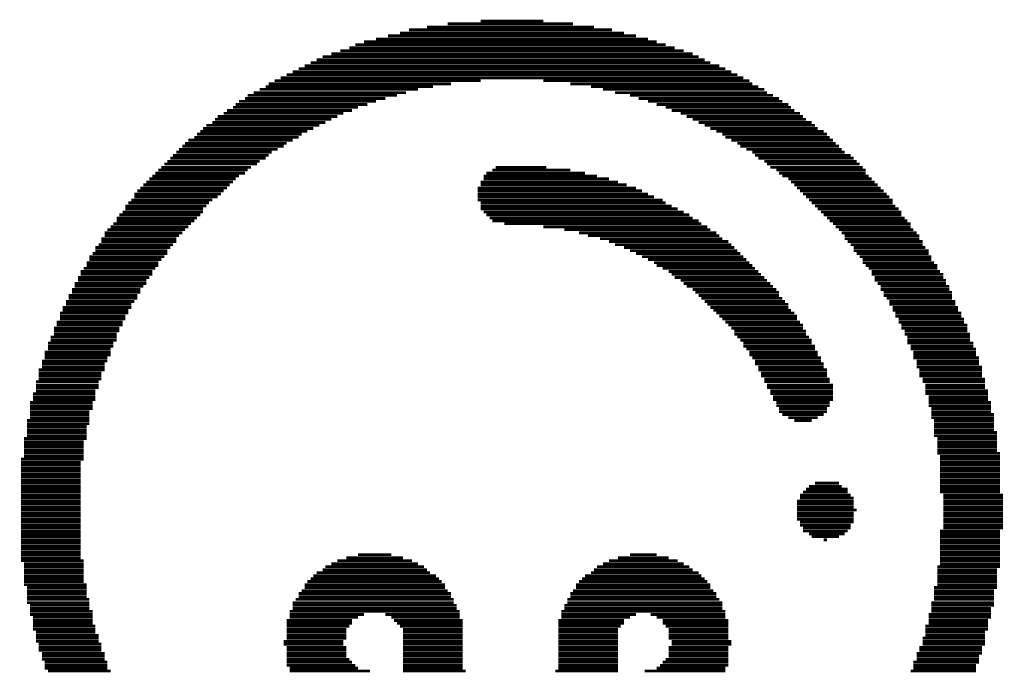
# Model space of a CAD drawing. Extents: x -1.3 to 24.2, y -3.9 to 39.2.
# Tile 14 of 29: x 7.9 to 15, y 13.2 to 17.9. Entities that reach past the tile are written whole.
import ezdxf

# ---------------------------------------------------------------- set-up
doc = ezdxf.new("R2010")
doc.units = 0
doc.layers.add('LIGHT_6_CLICK_V100_GTO', color=14, linetype='CONTINUOUS')

msp = doc.modelspace()

# ---------------------------------------------------------------- linework, layer by layer
at = {"layer": 'LIGHT_6_CLICK_V100_GTO', "const_width": 0.02032}
for points in [[(11.01598, 17.88668), (11.92022, 17.88668)], [(11.25474, 17.907), (11.70432, 17.907)], [(10.58672, 17.80032), (12.37234, 17.80032)], [(10.67308, 17.82064), (12.28598, 17.82064)], [(10.73658, 17.8435), (12.19962, 17.8435)], [(10.86612, 17.86382), (12.07008, 17.86382)], [(10.3505, 17.73682), (12.5857, 17.73682)], [(10.414, 17.75714), (12.5222, 17.75714)], [(10.50036, 17.77746), (12.4587, 17.77746)], [(10.17778, 17.67078), (12.78128, 17.67078)], [(10.24382, 17.69364), (12.71524, 17.69364)], [(10.30732, 17.71396), (12.65174, 17.71396)], [(9.98474, 17.58442), (12.97432, 17.58442)], [(10.02792, 17.60728), (12.90828, 17.60728)], [(10.0711, 17.6276), (12.86764, 17.6276)], [(10.11428, 17.65046), (12.82446, 17.65046)], [(9.8552, 17.52092), (13.10386, 17.52092)], [(9.89838, 17.54124), (13.06068, 17.54124)], [(9.94156, 17.5641), (13.0175, 17.5641)], [(9.72566, 17.45488), (11.03884, 17.45488)], [(9.76884, 17.47774), (11.25474, 17.47774)], [(9.81202, 17.49806), (13.14704, 17.49806)], [(11.70432, 17.47774), (13.19022, 17.47774)], [(11.8999, 17.45488), (13.21054, 17.45488)], [(9.5758, 17.37106), (10.65022, 17.37106)], [(9.61898, 17.39138), (10.71626, 17.39138)], [(9.66216, 17.41424), (10.80262, 17.41424)], [(9.70534, 17.43456), (10.9093, 17.43456)], [(12.04976, 17.43456), (13.25372, 17.43456)], [(12.13612, 17.41424), (13.2969, 17.41424)], [(12.22248, 17.39138), (13.31722, 17.39138)], [(12.32916, 17.37106), (13.3604, 17.37106)], [(9.48944, 17.30502), (10.43686, 17.30502)], [(9.5123, 17.32788), (10.50036, 17.32788)], [(9.55548, 17.3482), (10.5664, 17.3482)], [(12.39266, 17.3482), (13.40358, 17.3482)], [(12.4587, 17.32788), (13.42644, 17.32788)], [(12.5222, 17.30502), (13.46962, 17.30502)], [(9.40308, 17.24152), (10.26414, 17.24152)], [(9.42594, 17.26184), (10.32764, 17.26184)], [(9.46912, 17.2847), (10.37082, 17.2847)], [(12.5857, 17.2847), (13.48994, 17.2847)], [(12.62888, 17.26184), (13.5128, 17.26184)], [(12.69492, 17.24152), (13.55344, 17.24152)], [(9.31926, 17.17548), (10.1346, 17.17548)], [(9.33958, 17.19834), (10.17778, 17.19834)], [(9.3599, 17.21866), (10.22096, 17.21866)], [(12.7381, 17.21866), (13.5763, 17.21866)], [(12.78128, 17.19834), (13.59662, 17.19834)], [(12.82446, 17.17548), (13.6398, 17.17548)], [(9.21004, 17.09166), (9.96442, 17.09166)], [(9.2329, 17.11198), (10.00506, 17.11198)], [(9.25322, 17.1323), (10.04824, 17.1323)], [(9.27608, 17.15516), (10.09142, 17.15516)], [(12.86764, 17.15516), (13.66266, 17.15516)], [(12.90828, 17.1323), (13.68298, 17.1323)], [(12.95146, 17.11198), (13.72616, 17.11198)], [(12.99464, 17.09166), (13.74902, 17.09166)], [(9.12368, 17.02562), (9.8552, 17.02562)], [(9.14654, 17.04848), (9.89838, 17.04848)], [(9.18972, 17.0688), (9.94156, 17.0688)], [(13.0175, 17.0688), (13.76934, 17.0688)], [(13.06068, 17.04848), (13.7922, 17.04848)], [(13.10386, 17.02562), (13.81252, 17.02562)], [(9.06018, 16.96212), (9.74852, 16.96212)], [(9.0805, 16.98244), (9.7917, 16.98244)], [(9.10336, 17.0053), (9.83488, 17.0053)], [(13.12418, 17.0053), (13.83538, 17.0053)], [(13.16736, 16.98244), (13.8557, 16.98244)], [(13.21054, 16.96212), (13.87602, 16.96212)], [(8.97382, 16.87576), (9.64184, 16.87576)], [(8.99668, 16.89608), (9.66216, 16.89608)], [(9.017, 16.91894), (9.70534, 16.91894)], [(9.03732, 16.93926), (9.72566, 16.93926)], [(13.23086, 16.93926), (13.9192, 16.93926)], [(13.25372, 16.91894), (13.94206, 16.91894)], [(13.2969, 16.89608), (13.96238, 16.89608)], [(13.31722, 16.87576), (13.98524, 16.87576)], [(8.91032, 16.80972), (9.55548, 16.80972)], [(8.93064, 16.83258), (9.5758, 16.83258)], [(8.9535, 16.8529), (9.59866, 16.8529)], [(11.29538, 16.80972), (12.00658, 16.80972)], [(11.33856, 16.83258), (11.8999, 16.83258)], [(11.36142, 16.8529), (11.72718, 16.8529)], [(13.34008, 16.8529), (14.00556, 16.8529)], [(13.38326, 16.83258), (14.02842, 16.83258)], [(13.40358, 16.80972), (14.02842, 16.80972)], [(8.84428, 16.74622), (9.46912, 16.74622)], [(8.86714, 16.76908), (9.48944, 16.76908)], [(8.88746, 16.7894), (9.5123, 16.7894)], [(11.25474, 16.74622), (12.2428, 16.74622)], [(11.27506, 16.7894), (12.09294, 16.7894)], [(11.27506, 16.76908), (12.1793, 16.76908)], [(13.42644, 16.7894), (14.04874, 16.7894)], [(13.46962, 16.76908), (14.0716, 16.76908)], [(13.48994, 16.74622), (14.09192, 16.74622)], [(8.78078, 16.68272), (9.40308, 16.68272)], [(8.8011, 16.70304), (9.42594, 16.70304)], [(8.82396, 16.7259), (9.44626, 16.7259)], [(11.23188, 16.70304), (12.37234, 16.70304)], [(11.23188, 16.68272), (12.41552, 16.68272)], [(11.25474, 16.7259), (12.3063, 16.7259)], [(13.5128, 16.7259), (14.11478, 16.7259)], [(13.53312, 16.70304), (14.1351, 16.70304)], [(13.55344, 16.68272), (14.15796, 16.68272)], [(8.71474, 16.59636), (9.2964, 16.59636)], [(8.7376, 16.61668), (9.31926, 16.61668)], [(8.75792, 16.65986), (9.38276, 16.65986)], [(8.75792, 16.63954), (9.3599, 16.63954)], [(11.23188, 16.65986), (12.4587, 16.65986)], [(11.23188, 16.63954), (12.50188, 16.63954)], [(11.23188, 16.61668), (12.56538, 16.61668)], [(11.25474, 16.59636), (12.5857, 16.59636)], [(13.5763, 16.65986), (14.17828, 16.65986)], [(13.59662, 16.63954), (14.1986, 16.63954)], [(13.61948, 16.61668), (14.22146, 16.61668)], [(13.6398, 16.59636), (14.22146, 16.59636)], [(8.6741, 16.53032), (9.25322, 16.53032)], [(8.69442, 16.5735), (9.27608, 16.5735)], [(8.69442, 16.55318), (9.25322, 16.55318)], [(11.25474, 16.5735), (12.62888, 16.5735)], [(11.25474, 16.55318), (12.67206, 16.55318)], [(11.27506, 16.53032), (12.71524, 16.53032)], [(13.66266, 16.5735), (14.24178, 16.5735)], [(13.68298, 16.55318), (14.26464, 16.55318)], [(13.70584, 16.53032), (14.28496, 16.53032)], [(8.63092, 16.48714), (9.21004, 16.48714)], [(8.63092, 16.46682), (9.18972, 16.46682)], [(8.65124, 16.51), (9.2329, 16.51)], [(11.29538, 16.51), (12.75842, 16.51)], [(11.31824, 16.48714), (12.78128, 16.48714)], [(11.33856, 16.46682), (12.82446, 16.46682)], [(13.72616, 16.51), (14.28496, 16.51)], [(13.74902, 16.48714), (14.30782, 16.48714)], [(13.76934, 16.46682), (14.32814, 16.46682)], [(8.54456, 16.38046), (9.10336, 16.38046)], [(8.56488, 16.40332), (9.12368, 16.40332)], [(8.58774, 16.42364), (9.14654, 16.42364)], [(8.60806, 16.4465), (9.16686, 16.4465)], [(11.42492, 16.4465), (12.84478, 16.4465)], [(11.70432, 16.42364), (12.88796, 16.42364)], [(11.85672, 16.40332), (12.90828, 16.40332)], [(11.9634, 16.38046), (12.95146, 16.38046)], [(13.7922, 16.4465), (14.351, 16.4465)], [(13.81252, 16.42364), (14.351, 16.42364)], [(13.83538, 16.40332), (14.37132, 16.40332)], [(13.8557, 16.38046), (14.39418, 16.38046)], [(8.5217, 16.33728), (9.06018, 16.33728)], [(8.5217, 16.31696), (9.06018, 16.31696)], [(8.54456, 16.36014), (9.0805, 16.36014)], [(12.0269, 16.36014), (12.97432, 16.36014)], [(12.11326, 16.33728), (12.99464, 16.33728)], [(12.1793, 16.31696), (13.03782, 16.31696)], [(13.87602, 16.36014), (14.4145, 16.36014)], [(13.87602, 16.33728), (14.4145, 16.33728)], [(13.89888, 16.31696), (14.43736, 16.31696)], [(8.47852, 16.27378), (9.017, 16.27378)], [(8.47852, 16.25092), (8.99668, 16.25092)], [(8.50138, 16.2941), (9.03732, 16.2941)], [(12.22248, 16.2941), (13.06068, 16.2941)], [(12.28598, 16.27378), (13.081, 16.27378)], [(12.32916, 16.25092), (13.10386, 16.25092)], [(13.9192, 16.2941), (14.43736, 16.2941)], [(13.94206, 16.27378), (14.45768, 16.27378)], [(13.94206, 16.25092), (14.48054, 16.25092)], [(8.43534, 16.20774), (8.97382, 16.20774)], [(8.43534, 16.18742), (8.9535, 16.18742)], [(8.4582, 16.2306), (8.99668, 16.2306)], [(12.37234, 16.2306), (13.12418, 16.2306)], [(12.41552, 16.20774), (13.14704, 16.20774)], [(12.4587, 16.18742), (13.16736, 16.18742)], [(13.96238, 16.2306), (14.48054, 16.2306)], [(13.98524, 16.20774), (14.50086, 16.20774)], [(14.00556, 16.18742), (14.50086, 16.18742)], [(8.37184, 16.10106), (8.88746, 16.10106)], [(8.39216, 16.12392), (8.91032, 16.12392)], [(8.41502, 16.16456), (8.93064, 16.16456)], [(8.41502, 16.14424), (8.93064, 16.14424)], [(12.50188, 16.16456), (13.19022, 16.16456)], [(12.5222, 16.14424), (13.21054, 16.14424)], [(12.56538, 16.12392), (13.23086, 16.12392)], [(12.60856, 16.10106), (13.25372, 16.10106)], [(14.00556, 16.16456), (14.52118, 16.16456)], [(14.02842, 16.14424), (14.54404, 16.14424)], [(14.04874, 16.12392), (14.54404, 16.12392)], [(14.0716, 16.10106), (14.56436, 16.10106)], [(8.35152, 16.05788), (8.86714, 16.05788)], [(8.35152, 16.03756), (8.84428, 16.03756)], [(8.37184, 16.08074), (8.88746, 16.08074)], [(12.62888, 16.08074), (13.27404, 16.08074)], [(12.65174, 16.05788), (13.2969, 16.05788)], [(12.69492, 16.03756), (13.31722, 16.03756)], [(14.0716, 16.08074), (14.58722, 16.08074)], [(14.09192, 16.05788), (14.58722, 16.05788)], [(14.09192, 16.03756), (14.60754, 16.03756)], [(8.30834, 15.97152), (8.8011, 15.97152)], [(8.32866, 16.0147), (8.84428, 16.0147)], [(8.32866, 15.99438), (8.82396, 15.99438)], [(12.71524, 16.0147), (13.34008, 16.0147)], [(12.7381, 15.99438), (13.3604, 15.99438)], [(12.78128, 15.97152), (13.38326, 15.97152)], [(14.11478, 16.0147), (14.60754, 16.0147)], [(14.1351, 15.99438), (14.6304, 15.99438)], [(14.1351, 15.97152), (14.6304, 15.97152)], [(8.26516, 15.88516), (8.75792, 15.88516)], [(8.28548, 15.92834), (8.78078, 15.92834)], [(8.28548, 15.90802), (8.78078, 15.90802)], [(8.30834, 15.9512), (8.8011, 15.9512)], [(12.8016, 15.9512), (13.40358, 15.9512)], [(12.82446, 15.92834), (13.40358, 15.92834)], [(12.84478, 15.90802), (13.42644, 15.90802)], [(12.86764, 15.88516), (13.44676, 15.88516)], [(14.15796, 15.9512), (14.65072, 15.9512)], [(14.15796, 15.92834), (14.65072, 15.92834)], [(14.17828, 15.90802), (14.65072, 15.90802)], [(14.1986, 15.88516), (14.67358, 15.88516)], [(8.2423, 15.84198), (8.7376, 15.84198)], [(8.2423, 15.82166), (8.71474, 15.82166)], [(8.26516, 15.86484), (8.7376, 15.86484)], [(12.88796, 15.86484), (13.46962, 15.86484)], [(12.90828, 15.84198), (13.46962, 15.84198)], [(12.93114, 15.82166), (13.48994, 15.82166)], [(14.1986, 15.86484), (14.67358, 15.86484)], [(14.22146, 15.84198), (14.6939, 15.84198)], [(14.22146, 15.82166), (14.6939, 15.82166)], [(8.22198, 15.80134), (8.71474, 15.80134)], [(8.22198, 15.77848), (8.69442, 15.77848)], [(8.22198, 15.75816), (8.69442, 15.75816)], [(12.95146, 15.80134), (13.5128, 15.80134)], [(12.97432, 15.77848), (13.53312, 15.77848)], [(12.99464, 15.75816), (13.53312, 15.75816)], [(14.24178, 15.80134), (14.71676, 15.80134)], [(14.24178, 15.77848), (14.71676, 15.77848)], [(14.26464, 15.75816), (14.73708, 15.75816)], [(8.1788, 15.69212), (8.65124, 15.69212)], [(8.1788, 15.6718), (8.65124, 15.6718)], [(8.19912, 15.7353), (8.6741, 15.7353)], [(8.19912, 15.71498), (8.6741, 15.71498)], [(13.0175, 15.7353), (13.55344, 15.7353)], [(13.03782, 15.71498), (13.5763, 15.71498)], [(13.06068, 15.69212), (13.5763, 15.69212)], [(13.081, 15.6718), (13.59662, 15.6718)], [(14.26464, 15.7353), (14.73708, 15.7353)], [(14.28496, 15.71498), (14.75994, 15.71498)], [(14.28496, 15.69212), (14.75994, 15.69212)], [(14.30782, 15.6718), (14.75994, 15.6718)], [(8.15594, 15.62862), (8.63092, 15.62862)], [(8.15594, 15.60576), (8.63092, 15.60576)], [(8.1788, 15.64894), (8.63092, 15.64894)], [(13.081, 15.64894), (13.59662, 15.64894)], [(13.10386, 15.62862), (13.61948, 15.62862)], [(13.12418, 15.60576), (13.6398, 15.60576)], [(14.30782, 15.64894), (14.78026, 15.64894)], [(14.32814, 15.62862), (14.78026, 15.62862)], [(14.32814, 15.60576), (14.78026, 15.60576)], [(8.13562, 15.58544), (8.60806, 15.58544)], [(8.13562, 15.56258), (8.60806, 15.56258)], [(8.13562, 15.54226), (8.58774, 15.54226)], [(13.14704, 15.58544), (13.6398, 15.58544)], [(13.14704, 15.56258), (13.66266, 15.56258)], [(13.16736, 15.54226), (13.66266, 15.54226)], [(14.32814, 15.58544), (14.80312, 15.58544)], [(14.351, 15.56258), (14.80312, 15.56258)], [(14.351, 15.54226), (14.82344, 15.54226)], [(8.09244, 15.4559), (8.56488, 15.4559)], [(8.11276, 15.5194), (8.58774, 15.5194)], [(8.11276, 15.49908), (8.58774, 15.49908)], [(8.11276, 15.47876), (8.56488, 15.47876)], [(13.19022, 15.5194), (13.68298, 15.5194)], [(13.19022, 15.49908), (13.68298, 15.49908)], [(13.21054, 15.47876), (13.70584, 15.47876)], [(13.23086, 15.4559), (13.70584, 15.4559)], [(14.37132, 15.5194), (14.82344, 15.5194)], [(14.37132, 15.49908), (14.82344, 15.49908)], [(14.37132, 15.47876), (14.84376, 15.47876)], [(14.39418, 15.4559), (14.84376, 15.4559)], [(8.06958, 15.3924), (8.54456, 15.3924)], [(8.09244, 15.43558), (8.54456, 15.43558)], [(8.09244, 15.41272), (8.54456, 15.41272)], [(13.23086, 15.43558), (13.72616, 15.43558)], [(13.25372, 15.41272), (13.72616, 15.41272)], [(13.25372, 15.3924), (13.74902, 15.3924)], [(14.39418, 15.43558), (14.84376, 15.43558)], [(14.39418, 15.41272), (14.86662, 15.41272)], [(14.4145, 15.3924), (14.86662, 15.3924)], [(8.06958, 15.36954), (8.5217, 15.36954)], [(8.06958, 15.34922), (8.5217, 15.34922)], [(8.06958, 15.32636), (8.5217, 15.32636)], [(13.27404, 15.36954), (13.74902, 15.36954)], [(13.27404, 15.34922), (13.74902, 15.34922)], [(13.2969, 15.32636), (13.76934, 15.32636)], [(14.4145, 15.36954), (14.86662, 15.36954)], [(14.4145, 15.34922), (14.86662, 15.34922)], [(14.43736, 15.32636), (14.88694, 15.32636)], [(8.04926, 15.30604), (8.50138, 15.30604)], [(8.04926, 15.28318), (8.50138, 15.28318)], [(8.04926, 15.26286), (8.50138, 15.26286)], [(13.2969, 15.30604), (13.76934, 15.30604)], [(13.31722, 15.28318), (13.7922, 15.28318)], [(13.31722, 15.26286), (13.7922, 15.26286)], [(14.43736, 15.30604), (14.88694, 15.30604)], [(14.45768, 15.28318), (14.88694, 15.28318)], [(14.45768, 15.26286), (14.88694, 15.26286)], [(8.02894, 15.21968), (8.47852, 15.21968)], [(8.02894, 15.19682), (8.47852, 15.19682)], [(8.02894, 15.1765), (8.47852, 15.1765)], [(8.04926, 15.24), (8.47852, 15.24)], [(13.34008, 15.24), (13.7922, 15.24)], [(13.34008, 15.21968), (13.7922, 15.21968)], [(13.3604, 15.19682), (13.7922, 15.19682)], [(13.3604, 15.1765), (13.7922, 15.1765)], [(14.45768, 15.24), (14.9098, 15.24)], [(14.45768, 15.21968), (14.9098, 15.21968)], [(14.48054, 15.19682), (14.9098, 15.19682)], [(14.48054, 15.1765), (14.9098, 15.1765)], [(8.00608, 15.15618), (8.4582, 15.15618)], [(8.00608, 15.13332), (8.4582, 15.13332)], [(8.00608, 15.113), (8.4582, 15.113)], [(13.38326, 15.15618), (13.76934, 15.15618)], [(13.38326, 15.13332), (13.76934, 15.13332)], [(13.40358, 15.113), (13.74902, 15.113)], [(14.48054, 15.15618), (14.93012, 15.15618)], [(14.48054, 15.13332), (14.93012, 15.13332)], [(14.50086, 15.113), (14.93012, 15.113)], [(8.00608, 15.09014), (8.43534, 15.09014)], [(8.00608, 15.06982), (8.43534, 15.06982)], [(8.00608, 15.04696), (8.43534, 15.04696)], [(13.40358, 15.09014), (13.74902, 15.09014)], [(13.42644, 15.06982), (13.72616, 15.06982)], [(13.46962, 15.04696), (13.68298, 15.04696)], [(14.50086, 15.09014), (14.93012, 15.09014)], [(14.50086, 15.06982), (14.95298, 15.06982)], [(14.50086, 15.04696), (14.95298, 15.04696)], [(7.98576, 15.02664), (8.43534, 15.02664)], [(7.98576, 15.00378), (8.43534, 15.00378)], [(7.98576, 14.98346), (8.41502, 14.98346)], [(7.98576, 14.9606), (8.41502, 14.9606)], [(13.5128, 15.02664), (13.6398, 15.02664)], [(14.52118, 15.02664), (14.95298, 15.02664)], [(14.52118, 15.00378), (14.95298, 15.00378)], [(14.52118, 14.98346), (14.95298, 14.98346)], [(14.52118, 14.9606), (14.95298, 14.9606)], [(7.9629, 14.8971), (8.41502, 14.8971)], [(7.98576, 14.94028), (8.41502, 14.94028)], [(7.98576, 14.91742), (8.41502, 14.91742)], [(14.52118, 14.94028), (14.9733, 14.94028)], [(14.52118, 14.91742), (14.9733, 14.91742)], [(14.54404, 14.8971), (14.9733, 14.8971)], [(7.9629, 14.87424), (8.39216, 14.87424)], [(7.9629, 14.85392), (8.39216, 14.85392)], [(7.9629, 14.8336), (8.39216, 14.8336)], [(14.54404, 14.87424), (14.9733, 14.87424)], [(14.54404, 14.85392), (14.9733, 14.85392)], [(14.54404, 14.8336), (14.9733, 14.8336)], [(7.94258, 14.74724), (8.39216, 14.74724)], [(7.9629, 14.81074), (8.39216, 14.81074)], [(7.9629, 14.79042), (8.39216, 14.79042)], [(7.9629, 14.76756), (8.39216, 14.76756)], [(14.54404, 14.81074), (14.9733, 14.81074)], [(14.54404, 14.79042), (14.99616, 14.79042)], [(14.56436, 14.76756), (14.99616, 14.76756)], [(14.56436, 14.74724), (14.99616, 14.74724)], [(7.94258, 14.72438), (8.37184, 14.72438)], [(7.94258, 14.70406), (8.37184, 14.70406)], [(7.94258, 14.6812), (8.37184, 14.6812)], [(14.56436, 14.72438), (14.99616, 14.72438)], [(14.56436, 14.70406), (14.99616, 14.70406)], [(14.56436, 14.6812), (14.99616, 14.6812)], [(7.94258, 14.66088), (8.37184, 14.66088)], [(7.94258, 14.63802), (8.37184, 14.63802)], [(7.94258, 14.6177), (8.37184, 14.6177)], [(14.56436, 14.66088), (14.99616, 14.66088)], [(14.56436, 14.63802), (14.99616, 14.63802)], [(14.56436, 14.6177), (14.99616, 14.6177)], [(7.94258, 14.59484), (8.37184, 14.59484)], [(7.94258, 14.57452), (8.37184, 14.57452)], [(7.94258, 14.55166), (8.37184, 14.55166)], [(13.61948, 14.55166), (13.8557, 14.55166)], [(13.66266, 14.57452), (13.83538, 14.57452)], [(14.56436, 14.59484), (14.99616, 14.59484)], [(14.56436, 14.57452), (14.99616, 14.57452)], [(14.56436, 14.55166), (14.99616, 14.55166)], [(7.94258, 14.53134), (8.37184, 14.53134)], [(7.94258, 14.51102), (8.37184, 14.51102)], [(7.94258, 14.48816), (8.37184, 14.48816)], [(7.94258, 14.46784), (8.37184, 14.46784)], [(13.55344, 14.48816), (13.9192, 14.48816)], [(13.55344, 14.46784), (13.94206, 14.46784)], [(13.5763, 14.51102), (13.89888, 14.51102)], [(13.59662, 14.53134), (13.89888, 14.53134)], [(14.56436, 14.53134), (14.99616, 14.53134)], [(14.56436, 14.51102), (14.99616, 14.51102)], [(14.58722, 14.48816), (15.01648, 14.48816)], [(14.58722, 14.46784), (15.01648, 14.46784)], [(7.94258, 14.44498), (8.37184, 14.44498)], [(7.94258, 14.42466), (8.37184, 14.42466)], [(7.94258, 14.4018), (8.37184, 14.4018)], [(13.53312, 14.44498), (13.94206, 14.44498)], [(13.53312, 14.42466), (13.94206, 14.42466)], [(13.53312, 14.4018), (13.94206, 14.4018)], [(14.58722, 14.44498), (15.01648, 14.44498)], [(14.58722, 14.42466), (15.01648, 14.42466)], [(14.58722, 14.4018), (15.01648, 14.4018)], [(7.94258, 14.38148), (8.37184, 14.38148)], [(7.94258, 14.35862), (8.37184, 14.35862)], [(7.94258, 14.3383), (8.37184, 14.3383)], [(13.53312, 14.38148), (13.96238, 14.38148)], [(13.53312, 14.35862), (13.94206, 14.35862)], [(13.53312, 14.3383), (13.94206, 14.3383)], [(14.58722, 14.38148), (15.01648, 14.38148)], [(14.58722, 14.35862), (15.01648, 14.35862)], [(14.58722, 14.3383), (15.01648, 14.3383)], [(7.94258, 14.31544), (8.37184, 14.31544)], [(7.94258, 14.29512), (8.37184, 14.29512)], [(7.94258, 14.27226), (8.37184, 14.27226)], [(7.94258, 14.25194), (8.37184, 14.25194)], [(13.53312, 14.31544), (13.94206, 14.31544)], [(13.55344, 14.29512), (13.94206, 14.29512)], [(13.55344, 14.27226), (13.9192, 14.27226)], [(13.5763, 14.25194), (13.9192, 14.25194)], [(14.58722, 14.31544), (15.01648, 14.31544)], [(14.58722, 14.29512), (15.01648, 14.29512)], [(14.58722, 14.27226), (15.01648, 14.27226)], [(14.58722, 14.25194), (15.01648, 14.25194)], [(7.94258, 14.22908), (8.37184, 14.22908)], [(7.94258, 14.20876), (8.37184, 14.20876)], [(7.94258, 14.18844), (8.37184, 14.18844)], [(13.5763, 14.22908), (13.89888, 14.22908)], [(13.61948, 14.20876), (13.87602, 14.20876)], [(13.6398, 14.18844), (13.83538, 14.18844)], [(14.56436, 14.22908), (14.99616, 14.22908)], [(14.56436, 14.20876), (14.99616, 14.20876)], [(14.56436, 14.18844), (14.99616, 14.18844)], [(7.94258, 14.16558), (8.37184, 14.16558)], [(7.94258, 14.14526), (8.37184, 14.14526)], [(7.94258, 14.1224), (8.37184, 14.1224)], [(13.72616, 14.16558), (13.74902, 14.16558)], [(14.56436, 14.16558), (14.99616, 14.16558)], [(14.56436, 14.14526), (14.99616, 14.14526)], [(14.56436, 14.1224), (14.99616, 14.1224)], [(7.94258, 14.10208), (8.37184, 14.10208)], [(7.94258, 14.07922), (8.37184, 14.07922)], [(7.94258, 14.0589), (8.37184, 14.0589)], [(10.37082, 14.0589), (10.60958, 14.0589)], [(12.32916, 14.0589), (12.5222, 14.0589)], [(14.56436, 14.10208), (14.99616, 14.10208)], [(14.56436, 14.07922), (14.99616, 14.07922)], [(14.56436, 14.0589), (14.99616, 14.0589)], [(7.94258, 14.03604), (8.37184, 14.03604)], [(7.94258, 14.01572), (8.39216, 14.01572)], [(7.9629, 13.99286), (8.39216, 13.99286)], [(7.9629, 13.97254), (8.39216, 13.97254)], [(10.1346, 13.97254), (10.8458, 13.97254)], [(10.17778, 13.99286), (10.80262, 13.99286)], [(10.22096, 14.01572), (10.75944, 14.01572)], [(10.287, 14.03604), (10.6934, 14.03604)], [(12.09294, 13.97254), (12.75842, 13.97254)], [(12.13612, 13.99286), (12.71524, 13.99286)], [(12.1793, 14.01572), (12.67206, 14.01572)], [(12.2428, 14.03604), (12.60856, 14.03604)], [(14.54404, 13.97254), (14.99616, 13.97254)], [(14.56436, 14.03604), (14.99616, 14.03604)], [(14.56436, 14.01572), (14.99616, 14.01572)], [(14.56436, 13.99286), (14.99616, 13.99286)], [(7.9629, 13.94968), (8.39216, 13.94968)], [(7.9629, 13.92936), (8.39216, 13.92936)], [(7.9629, 13.9065), (8.39216, 13.9065)], [(10.04824, 13.9065), (10.93216, 13.9065)], [(10.0711, 13.92936), (10.88898, 13.92936)], [(10.11428, 13.94968), (10.86612, 13.94968)], [(12.00658, 13.9065), (12.84478, 13.9065)], [(12.04976, 13.92936), (12.82446, 13.92936)], [(12.07008, 13.94968), (12.78128, 13.94968)], [(14.54404, 13.94968), (14.9733, 13.94968)], [(14.54404, 13.92936), (14.9733, 13.92936)], [(14.54404, 13.9065), (14.9733, 13.9065)], [(7.9629, 13.88618), (8.39216, 13.88618)], [(7.9629, 13.86586), (8.39216, 13.86586)], [(7.9629, 13.843), (8.41502, 13.843)], [(9.98474, 13.843), (10.99566, 13.843)], [(10.00506, 13.86586), (10.9728, 13.86586)], [(10.02792, 13.88618), (10.95248, 13.88618)], [(11.94054, 13.843), (12.90828, 13.843)], [(11.9634, 13.86586), (12.88796, 13.86586)], [(11.98372, 13.88618), (12.86764, 13.88618)], [(14.54404, 13.88618), (14.9733, 13.88618)], [(14.54404, 13.86586), (14.9733, 13.86586)], [(14.54404, 13.843), (14.9733, 13.843)], [(7.98576, 13.82268), (8.41502, 13.82268)], [(7.98576, 13.79982), (8.41502, 13.79982)], [(7.98576, 13.7795), (8.41502, 13.7795)], [(7.98576, 13.75664), (8.41502, 13.75664)], [(9.94156, 13.7795), (11.03884, 13.7795)], [(9.94156, 13.75664), (11.03884, 13.75664)], [(9.96442, 13.79982), (11.01598, 13.79982)], [(9.98474, 13.82268), (10.99566, 13.82268)], [(11.8999, 13.7795), (12.95146, 13.7795)], [(11.8999, 13.75664), (12.95146, 13.75664)], [(11.92022, 13.79982), (12.93114, 13.79982)], [(11.94054, 13.82268), (12.90828, 13.82268)], [(14.52118, 13.82268), (14.9733, 13.82268)], [(14.52118, 13.79982), (14.95298, 13.79982)], [(14.52118, 13.7795), (14.95298, 13.7795)], [(14.52118, 13.75664), (14.95298, 13.75664)], [(7.98576, 13.73632), (8.43534, 13.73632)], [(7.98576, 13.71346), (8.43534, 13.71346)], [(8.00608, 13.69314), (8.43534, 13.69314)], [(9.89838, 13.71346), (11.05916, 13.71346)], [(9.89838, 13.69314), (11.08202, 13.69314)], [(9.92124, 13.73632), (11.05916, 13.73632)], [(11.85672, 13.69314), (12.99464, 13.69314)], [(11.87704, 13.73632), (12.97432, 13.73632)], [(11.87704, 13.71346), (12.99464, 13.71346)], [(14.50086, 13.71346), (14.95298, 13.71346)], [(14.50086, 13.69314), (14.95298, 13.69314)], [(14.52118, 13.73632), (14.95298, 13.73632)], [(8.00608, 13.67028), (8.43534, 13.67028)], [(8.00608, 13.64996), (8.4582, 13.64996)], [(8.00608, 13.6271), (8.4582, 13.6271)], [(9.87806, 13.64996), (11.10234, 13.64996)], [(9.87806, 13.6271), (10.414, 13.6271)], [(9.89838, 13.67028), (11.08202, 13.67028)], [(10.5664, 13.6271), (11.10234, 13.6271)], [(11.83386, 13.64996), (13.0175, 13.64996)], [(11.83386, 13.6271), (12.37234, 13.6271)], [(11.85672, 13.67028), (12.99464, 13.67028)], [(12.47902, 13.6271), (13.0175, 13.6271)], [(14.48054, 13.6271), (14.93012, 13.6271)], [(14.50086, 13.67028), (14.93012, 13.67028)], [(14.50086, 13.64996), (14.93012, 13.64996)], [(8.02894, 13.60678), (8.4582, 13.60678)], [(8.02894, 13.58392), (8.4582, 13.58392)], [(8.02894, 13.5636), (8.4582, 13.5636)], [(8.02894, 13.54328), (8.47852, 13.54328)], [(9.8552, 13.58392), (10.32764, 13.58392)], [(9.8552, 13.5636), (10.32764, 13.5636)], [(9.8552, 13.54328), (10.30732, 13.54328)], [(9.87806, 13.60678), (10.37082, 13.60678)], [(10.60958, 13.60678), (11.10234, 13.60678)], [(10.6299, 13.58392), (11.1252, 13.58392)], [(10.65022, 13.5636), (11.1252, 13.5636)], [(10.67308, 13.54328), (11.1252, 13.54328)], [(11.81354, 13.58392), (12.28598, 13.58392)], [(11.81354, 13.5636), (12.28598, 13.5636)], [(11.81354, 13.54328), (12.26312, 13.54328)], [(11.83386, 13.60678), (12.32916, 13.60678)], [(12.5222, 13.60678), (13.0175, 13.60678)], [(12.56538, 13.58392), (13.03782, 13.58392)], [(12.56538, 13.5636), (13.03782, 13.5636)], [(12.5857, 13.54328), (13.03782, 13.54328)], [(14.45768, 13.54328), (14.9098, 13.54328)], [(14.48054, 13.60678), (14.93012, 13.60678)], [(14.48054, 13.58392), (14.9098, 13.58392)], [(14.48054, 13.5636), (14.9098, 13.5636)], [(8.02894, 13.52042), (8.47852, 13.52042)], [(8.04926, 13.5001), (8.47852, 13.5001)], [(8.04926, 13.47724), (8.50138, 13.47724)], [(9.8552, 13.52042), (10.287, 13.52042)], [(9.8552, 13.5001), (10.287, 13.5001)], [(9.8552, 13.47724), (10.287, 13.47724)], [(10.6934, 13.52042), (11.1252, 13.52042)], [(10.6934, 13.5001), (11.1252, 13.5001)], [(10.6934, 13.47724), (11.1252, 13.47724)], [(11.81354, 13.52042), (12.2428, 13.52042)], [(11.81354, 13.5001), (12.2428, 13.5001)], [(11.81354, 13.47724), (12.2428, 13.47724)], [(12.60856, 13.52042), (13.03782, 13.52042)], [(12.60856, 13.5001), (13.03782, 13.5001)], [(12.60856, 13.47724), (13.03782, 13.47724)], [(14.45768, 13.52042), (14.9098, 13.52042)], [(14.45768, 13.5001), (14.88694, 13.5001)], [(14.45768, 13.47724), (14.88694, 13.47724)], [(8.04926, 13.45692), (8.50138, 13.45692)], [(8.04926, 13.43406), (8.50138, 13.43406)], [(8.06958, 13.41374), (8.5217, 13.41374)], [(9.83488, 13.43406), (10.26414, 13.43406)], [(9.83488, 13.41374), (10.26414, 13.41374)], [(9.8552, 13.45692), (10.287, 13.45692)], [(10.6934, 13.45692), (11.1252, 13.45692)], [(10.6934, 13.43406), (11.1252, 13.43406)], [(10.6934, 13.41374), (11.1252, 13.41374)], [(11.81354, 13.45692), (12.2428, 13.45692)], [(11.81354, 13.43406), (12.2428, 13.43406)], [(11.81354, 13.41374), (12.2428, 13.41374)], [(12.60856, 13.45692), (13.03782, 13.45692)], [(12.62888, 13.43406), (13.06068, 13.43406)], [(12.62888, 13.41374), (13.06068, 13.41374)], [(14.43736, 13.45692), (14.88694, 13.45692)], [(14.43736, 13.43406), (14.88694, 13.43406)], [(14.43736, 13.41374), (14.88694, 13.41374)], [(8.06958, 13.39088), (8.5217, 13.39088)], [(8.06958, 13.37056), (8.5217, 13.37056)], [(8.09244, 13.3477), (8.54456, 13.3477)], [(8.09244, 13.32738), (8.54456, 13.32738)], [(9.8552, 13.39088), (10.287, 13.39088)], [(9.8552, 13.37056), (10.287, 13.37056)], [(9.8552, 13.3477), (10.287, 13.3477)], [(9.8552, 13.32738), (10.287, 13.32738)], [(10.6934, 13.39088), (11.1252, 13.39088)], [(10.6934, 13.37056), (11.1252, 13.37056)], [(10.6934, 13.3477), (11.1252, 13.3477)], [(10.6934, 13.32738), (11.1252, 13.32738)], [(11.81354, 13.39088), (12.2428, 13.39088)], [(11.81354, 13.37056), (12.2428, 13.37056)], [(11.81354, 13.3477), (12.2428, 13.3477)], [(11.81354, 13.32738), (12.2428, 13.32738)], [(12.60856, 13.39088), (13.03782, 13.39088)], [(12.60856, 13.37056), (13.03782, 13.37056)], [(12.60856, 13.3477), (13.03782, 13.3477)], [(12.60856, 13.32738), (13.03782, 13.32738)], [(14.39418, 13.3477), (14.86662, 13.3477)], [(14.39418, 13.32738), (14.84376, 13.32738)], [(14.4145, 13.39088), (14.86662, 13.39088)], [(14.4145, 13.37056), (14.86662, 13.37056)], [(8.09244, 13.30452), (8.54456, 13.30452)], [(8.11276, 13.2842), (8.56488, 13.2842)], [(8.11276, 13.26134), (8.56488, 13.26134)], [(9.8552, 13.30452), (10.30732, 13.30452)], [(9.8552, 13.2842), (10.32764, 13.2842)], [(9.8552, 13.26134), (10.3505, 13.26134)], [(10.6934, 13.30452), (11.1252, 13.30452)], [(10.6934, 13.2842), (11.1252, 13.2842)], [(10.6934, 13.26134), (11.1252, 13.26134)], [(11.81354, 13.30452), (12.2428, 13.30452)], [(11.81354, 13.2842), (12.2428, 13.2842)], [(11.81354, 13.26134), (12.2428, 13.26134)], [(12.54506, 13.26134), (13.03782, 13.26134)], [(12.56538, 13.2842), (13.03782, 13.2842)], [(12.5857, 13.30452), (13.03782, 13.30452)], [(14.37132, 13.2842), (14.84376, 13.2842)], [(14.37132, 13.26134), (14.82344, 13.26134)], [(14.39418, 13.30452), (14.84376, 13.30452)], [(8.11276, 13.24102), (8.56488, 13.24102)], [(8.13562, 13.2207), (8.58774, 13.2207)], [(9.87806, 13.24102), (10.37082, 13.24102)], [(9.87806, 13.2207), (10.45718, 13.2207)], [(10.6934, 13.24102), (11.1252, 13.24102)], [(10.6934, 13.2207), (11.14552, 13.2207)], [(11.79068, 13.2207), (12.2428, 13.2207)], [(11.81354, 13.24102), (12.2428, 13.24102)], [(12.43584, 13.2207), (13.0175, 13.2207)], [(12.5222, 13.24102), (13.0175, 13.24102)], [(14.351, 13.2207), (14.82344, 13.2207)], [(14.37132, 13.24102), (14.82344, 13.24102)]]:
    msp.add_lwpolyline(points, dxfattribs=at)

doc.saveas('drawing.dxf')
